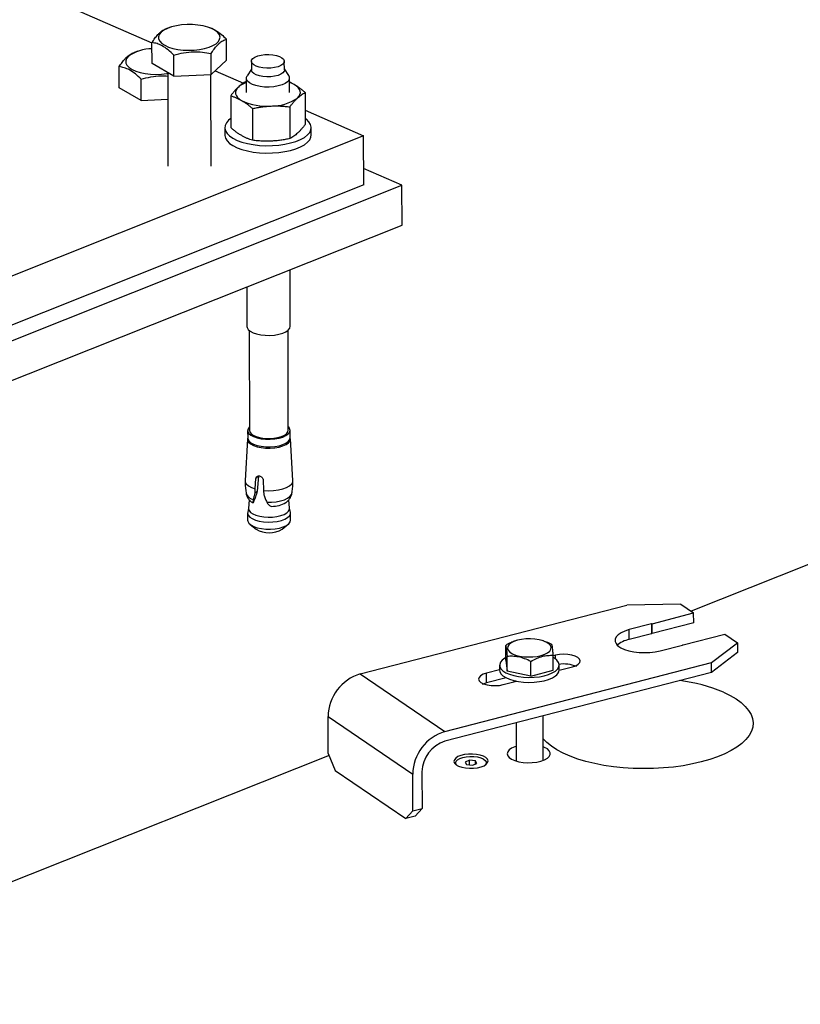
# Model space of a CAD drawing. Header units: millimetres. Extents: x 5 to 589, y 5 to 415.
# Tile 76 of 95: x 485 to 499, y 230 to 248. Entities that reach past the tile are written whole.
import ezdxf

# ---------------------------------------------------------------- set-up
doc = ezdxf.new("R2010")
doc.units = ezdxf.units.MM
doc.layers.add('TRAIT-FORT', color=4, linetype='Continuous', lineweight=25)

msp = doc.modelspace()

# ---------------------------------------------------------------- linework, layer by layer
at = {"layer": 'TRAIT-FORT', "color": 4, "linetype": 'Continuous', "lineweight": 25}
for p, q in [((484.6902, 248.4213), (486.9658, 247.422)), ((487.3105, 247.7142), (487.2421, 247.6923)), ((488.0336, 247.705), (487.9982, 247.7161)), ((486.9669, 247.04), (486.9658, 247.4298)), ((488.3455, 247.1016), (488.3444, 247.4914)), ((486.7043, 247.2683), (486.6359, 247.2464)), ((487.372, 246.8059), (487.371, 247.1956)), ((488.0613, 246.8367), (488.0602, 247.2264)), ((486.3606, 246.5941), (486.3595, 246.9839)), ((487.372, 246.8059), (486.9669, 247.04)), ((488.0613, 246.8367), (488.3455, 247.1016)), ((488.8045, 247.0805), (488.805, 246.9215)), ((489.415, 246.9232), (489.4145, 247.0822)), ((487.2567, 246.8725), (487.2615, 245.139)), ((487.372, 246.8059), (488.0613, 246.8367)), ((488.0615, 245.1413), (488.0568, 246.8365)), ((488.1373, 246.9075), (488.6573, 246.6792)), ((488.8049, 246.9387), (488.7246, 246.8158)), ((489.496, 246.8179), (489.4149, 246.9404)), ((486.7658, 246.36), (486.7647, 246.7498)), ((488.7106, 246.7093), (488.7061, 246.7084)), ((488.7104, 246.7714), (488.7111, 246.5034)), ((489.5111, 246.5056), (489.5104, 246.7736)), ((486.7658, 246.36), (486.3606, 246.5941)), ((488.4219, 246.4435), (488.4236, 245.8545)), ((489.8005, 246.5051), (489.8021, 245.9161)), ((486.7658, 246.36), (487.2581, 246.382)), ((489.5164, 246.2402), (489.518, 245.6512)), ((488.8271, 246.2094), (488.8287, 245.6204)), ((489.8014, 246.1768), (490.8804, 245.703)), ((490.8804, 245.703), (472.7331, 238.4694)), ((488.3129, 245.8529), (488.3133, 245.7166)), ((489.9133, 245.7211), (489.9129, 245.8573)), ((490.883, 244.7946), (490.8804, 245.703)), ((491.5898, 244.7883), (490.8821, 245.0991)), ((472.7166, 237.2654), (491.5898, 244.7883)), ((490.883, 244.7946), (472.7356, 237.5611)), ((491.5918, 244.0525), (491.5898, 244.7883)), ((472.7186, 236.5297), (491.5918, 244.0525)), ((489.5231, 242.1775), (489.5202, 243.2268)), ((488.7211, 242.9083), (488.7231, 242.1753)), ((488.7634, 242.1024), (488.7685, 240.2497)), ((489.4885, 240.2517), (489.4833, 242.1044)), ((488.736, 240.2496), (488.7364, 240.1088)), ((489.5214, 240.111), (489.521, 240.2518)), ((488.7311, 240.0901), (488.6889, 239.3224)), ((489.5732, 239.3249), (489.5268, 240.0923)), ((488.8763, 239.1674), (488.8896, 239.3603)), ((488.9353, 239.4029), (488.8896, 239.3603)), ((488.9353, 239.4029), (488.9142, 239.1277)), ((489.0229, 239.3355), (489.0297, 239.1389)), ((488.8743, 239.0905), (488.8763, 239.1674)), ((489.0297, 239.1389), (489.0362, 239.0604)), ((488.7661, 238.9656), (488.7537, 238.8062)), ((488.9142, 239.1277), (488.8743, 239.0905)), ((489.5113, 238.8083), (489.4979, 238.9681)), ((488.7541, 238.811), (488.7369, 238.7337)), ((488.8311, 238.9081), (488.819, 238.9161)), ((488.8321, 238.9092), (488.8337, 238.9111)), ((488.8323, 238.909), (488.8356, 238.912)), ((488.8337, 238.9111), (488.8424, 238.9193)), ((488.8424, 238.9193), (488.8353, 238.9122)), ((489.1526, 238.8519), (489.179, 238.8435)), ((489.5285, 238.7359), (489.5109, 238.8131)), ((488.7352, 238.7182), (488.7356, 238.5874)), ((489.5306, 238.5896), (489.5302, 238.7204)), ((488.7805, 238.5109), (488.8917, 238.4218)), ((489.3755, 238.4231), (489.4862, 238.5129)), ((499.1143, 237.7696), (496.94, 236.903)), ((490.8198, 235.7432), (495.7527, 237.0176)), ((496.7524, 237.0307), (495.7527, 237.0176)), ((496.7524, 237.0307), (496.9873, 236.8707)), ((496.2198, 236.6724), (496.9873, 236.8707)), ((496.9878, 236.689), (496.9873, 236.8707)), ((496.2058, 236.6687), (495.7935, 236.5622)), ((496.2058, 236.6687), (496.2063, 236.487)), ((496.2203, 236.4907), (496.2198, 236.6724)), ((496.9878, 236.689), (496.2203, 236.4907)), ((495.794, 236.3805), (495.7935, 236.5622)), ((496.2063, 236.487), (495.794, 236.3805)), ((496.7941, 236.2813), (497.5617, 236.4796)), ((497.5617, 236.4796), (497.7966, 236.3197)), ((493.5103, 235.9985), (493.5096, 236.2708)), ((493.7033, 236.3586), (493.6896, 236.3543)), ((494.2079, 236.3545), (494.1904, 236.36)), ((496.3675, 236.1713), (496.7798, 236.2778)), ((497.3191, 235.9511), (497.7966, 236.3197)), ((497.7966, 236.3197), (497.7971, 236.138)), ((493.5371, 235.7936), (493.5364, 236.0659)), ((494.4313, 236.0878), (494.3851, 236.0758)), ((494.3858, 235.8149), (494.3851, 236.0872)), ((494.4315, 236.0175), (494.4313, 236.0878)), ((497.7971, 236.138), (497.3196, 235.7694)), ((492.3861, 234.6767), (497.3191, 235.9511)), ((493.3981, 235.9052), (493.3983, 235.8143)), ((493.5103, 235.9985), (493.5371, 235.7936)), ((493.9749, 235.7018), (493.9741, 235.9741)), ((494.4983, 235.8174), (494.4981, 235.9082)), ((494.4981, 235.8108), (494.7446, 235.8745)), ((497.3196, 235.7694), (497.3191, 235.9511)), ((490.8198, 235.7432), (492.3861, 234.6767)), ((497.3196, 235.7694), (492.3866, 234.495)), ((493.3983, 235.8209), (493.152, 235.7573)), ((493.1526, 235.5756), (493.152, 235.7573)), ((493.5201, 235.6705), (493.1526, 235.5756)), ((493.9749, 235.7018), (493.5371, 235.7936)), ((493.9749, 235.7018), (494.3858, 235.8149)), ((493.4653, 235.544), (493.7118, 235.6076)), ((493.6976, 235.6105), (493.6507, 235.5918)), ((493.6989, 235.6103), (493.6989, 235.6043)), ((490.2245, 234.9532), (491.7909, 233.8866)), ((490.2264, 234.2719), (490.2245, 234.9532)), ((494.203, 234.1412), (494.2007, 234.9637)), ((493.7011, 234.8346), (493.703, 234.1298)), ((490.2424, 234.2333), (477.5226, 229.1632)), ((490.2264, 234.2719), (490.3576, 233.956)), ((494.2282, 234.3816), (494.2023, 234.3919)), ((492.8413, 234.1449), (492.7574, 234.1115)), ((492.7574, 234.1115), (492.7843, 234.0646)), ((492.7843, 234.0646), (492.895, 234.0511)), ((492.9519, 234.1314), (492.8413, 234.1449)), ((492.8415, 234.0576), (492.8413, 234.1449)), ((492.895, 234.0511), (492.9788, 234.0845)), ((492.9788, 234.0845), (492.9519, 234.1314)), ((492.9521, 234.0738), (492.9519, 234.1314)), ((490.3576, 233.956), (491.6629, 233.0672)), ((491.7928, 233.2054), (491.7909, 233.8866)), ((491.9615, 233.9307), (491.9634, 233.2494)), ((491.6629, 233.0672), (491.7928, 233.2054)), ((491.7928, 233.2054), (491.9634, 233.2494)), ((491.9634, 233.2494), (491.8335, 233.1112)), ((491.8335, 233.1112), (491.6629, 233.0672))]:
    msp.add_line(p, q, dxfattribs=at)
at = {"layer": 'TRAIT-FORT', "color": 4, "linetype": 'Continuous', "lineweight": 25, "flags": 128}
for points in [[(487.1351, 247.6216), (487.1017, 247.5811), (487.0861, 247.5388), (487.0887, 247.4961), (487.1096, 247.4543), (487.148, 247.4148), (487.2027, 247.3788), (487.2719, 247.3475), (487.3535, 247.322), (487.4447, 247.3029), (487.5427, 247.291), (487.6443, 247.2866), (487.7462, 247.2899), (487.8452, 247.3007), (487.9381, 247.3187), (488.0219, 247.3434), (488.0938, 247.3739), (488.1517, 247.4093), (488.1936, 247.4483), (488.2182, 247.4899), (488.2247, 247.5325), (488.2129, 247.575), (488.1831, 247.6158), (488.1364, 247.6537), (488.0742, 247.6875), (487.9985, 247.716), (487.9118, 247.7384), (487.8168, 247.7539), (487.7166, 247.7621), (487.6144, 247.7627), (487.5135, 247.7556), (487.4172, 247.7411), (487.3285, 247.7197), (487.2503, 247.692), (487.1851, 247.6589), (487.1351, 247.6216)], [(486.5288, 247.1757), (486.4954, 247.1352), (486.4798, 247.0929), (486.4825, 247.0502), (486.5034, 247.0084), (486.5418, 246.9689), (486.5965, 246.9329), (486.6657, 246.9016), (486.7472, 246.8761), (486.8384, 246.857), (486.9364, 246.8451), (487.038, 246.8407), (487.1399, 246.844), (487.2389, 246.8548), (487.2568, 246.8576)], [(489.3877, 247.0296), (489.3497, 247.0032), (489.2977, 246.9814), (489.2348, 246.9653), (489.1646, 246.956), (489.0912, 246.9539), (489.0189, 246.9593), (488.9518, 246.9718), (488.8939, 246.9906), (488.8486, 247.0147), (488.8184, 247.0427), (488.8051, 247.0729), (488.8095, 247.1036), (488.8314, 247.133), (488.8694, 247.1594), (488.9214, 247.1813), (488.9843, 247.1973), (489.0545, 247.2067), (489.1278, 247.2087), (489.2002, 247.2033), (489.2672, 247.1909), (489.3251, 247.1721), (489.3705, 247.148), (489.4007, 247.12), (489.414, 247.0898), (489.4096, 247.0591), (489.3877, 247.0296)], [(489.4752, 246.7047), (489.4314, 246.6734), (489.3726, 246.6468), (489.3015, 246.626), (489.2215, 246.612), (489.1363, 246.6056), (489.0499, 246.607), (488.9663, 246.6161), (488.8895, 246.6325), (488.823, 246.6555), (488.7699, 246.6839), (488.7327, 246.7165), (488.7132, 246.7517), (488.7123, 246.7879), (488.7246, 246.8158)], [(489.415, 246.9232), (489.41, 246.9001), (489.3881, 246.8707), (489.3501, 246.8443), (489.2982, 246.8224), (489.2352, 246.8063), (489.1651, 246.797), (489.0917, 246.795), (489.0193, 246.8004), (488.9523, 246.8128), (488.8944, 246.8316), (488.849, 246.8557), (488.8188, 246.8837), (488.8055, 246.9139), (488.805, 246.9215)], [(488.5639, 246.6062), (488.5365, 246.5754), (488.5189, 246.5434), (488.5114, 246.5107), (488.5142, 246.4779), (488.5272, 246.4455), (488.5502, 246.4142), (488.5828, 246.3844), (488.6244, 246.3567)], [(489.5978, 246.6524), (489.5479, 246.6776), (489.5106, 246.6927)], [(489.6584, 246.4029), (489.6858, 246.4337), (489.7034, 246.4657), (489.7109, 246.4984), (489.7081, 246.5312), (489.6951, 246.5636), (489.6721, 246.5949), (489.6395, 246.6247), (489.5978, 246.6524)], [(488.4231, 246.0229), (488.3833, 245.9906), (488.3426, 245.9435), (488.319, 245.8944), (488.3132, 245.8445), (488.3253, 245.7947), (488.3549, 245.7464), (488.4015, 245.7004), (488.464, 245.6579), (488.541, 245.6198), (488.6307, 245.587), (488.7312, 245.5601), (488.8403, 245.5399), (488.9554, 245.5267), (489.0741, 245.5208), (489.1936, 245.5224), (489.3113, 245.5314), (489.4246, 245.5476), (489.531, 245.5707), (489.628, 245.6002), (489.7134, 245.6354), (489.7855, 245.6754), (489.8426, 245.7195), (489.8833, 245.7666), (489.9069, 245.8157), (489.9127, 245.8657), (489.9006, 245.9154), (489.8709, 245.9638), (489.8244, 246.0097), (489.8018, 246.0268)], [(488.3133, 245.7166), (488.3136, 245.7082), (488.3257, 245.6585), (488.3553, 245.6101), (488.4019, 245.5642), (488.4644, 245.5217), (488.5413, 245.4836), (488.6311, 245.4507), (488.7316, 245.4239), (488.8407, 245.4036), (488.9558, 245.3904), (489.0745, 245.3845), (489.194, 245.3861), (489.3117, 245.3951), (489.425, 245.4114), (489.5313, 245.4345), (489.6283, 245.464), (489.7138, 245.4991), (489.7859, 245.5392), (489.8429, 245.5833), (489.8837, 245.6304), (489.9072, 245.6795), (489.9133, 245.7211)], [(488.7231, 242.1753), (488.726, 242.1556), (488.7455, 242.1204), (488.7826, 242.0878), (488.8357, 242.0593), (488.9022, 242.0364), (488.9791, 242.02), (489.0627, 242.0108), (489.1491, 242.0095), (489.2343, 242.0159), (489.3143, 242.0298), (489.3854, 242.0506), (489.4442, 242.0773), (489.488, 242.1086)], [(489.488, 242.1086), (489.5147, 242.1431), (489.5231, 242.1775)], [(488.7683, 240.3151), (488.7552, 240.3006), (488.7379, 240.2658), (488.7388, 240.2303), (488.7579, 240.1958), (488.7944, 240.1638), (488.8465, 240.1359), (488.9117, 240.1134), (488.9871, 240.0972), (489.0692, 240.0883), (489.154, 240.0869), (489.2376, 240.0933), (489.3161, 240.1069), (489.3858, 240.1273), (489.4435, 240.1535), (489.4865, 240.1842)], [(488.7685, 240.2497), (488.7686, 240.2459), (488.7797, 240.2126), (488.8084, 240.1811), (488.853, 240.1531), (488.9115, 240.1301), (488.9809, 240.113), (489.0576, 240.1029), (489.1379, 240.1002), (489.2178, 240.105), (489.2931, 240.1172), (489.3603, 240.136), (489.4157, 240.1606), (489.4568, 240.1897)], [(489.4568, 240.1897), (489.4814, 240.2219), (489.4885, 240.2517)], [(488.7364, 240.1136), (488.7329, 240.1025), (488.7338, 240.0665), (488.7532, 240.0315), (488.7902, 239.9991), (488.843, 239.9708), (488.9092, 239.9479), (488.9856, 239.9316), (489.0688, 239.9225), (489.1548, 239.9212), (489.2395, 239.9276), (489.3191, 239.9414), (489.3898, 239.9621), (489.4483, 239.9886), (489.4919, 240.0198)], [(488.7364, 240.1088), (488.7392, 240.0895), (488.7583, 240.055), (488.7948, 240.023), (488.8468, 239.9951), (488.9121, 239.9726), (488.9875, 239.9564), (489.0695, 239.9475), (489.1543, 239.9462), (489.2379, 239.9525), (489.3164, 239.9661), (489.3862, 239.9865), (489.4439, 240.0127), (489.4869, 240.0434)], [(489.4869, 240.0434), (489.5131, 240.0772), (489.5214, 240.111)], [(488.6889, 239.3224), (488.6914, 239.2983), (488.7113, 239.26), (488.75, 239.2244), (488.8058, 239.1931), (488.8763, 239.1674)], [(489.0297, 239.1389), (489.1227, 239.1342), (489.216, 239.1378), (489.3055, 239.1496), (489.3872, 239.169), (489.4574, 239.1951), (489.513, 239.2268), (489.5514, 239.2626), (489.571, 239.301), (489.5732, 239.3249)], [(489.09, 238.9226), (489.1781, 238.923), (489.2641, 238.931), (489.3445, 238.9463), (489.4158, 238.9681), (489.4748, 238.9956), (489.519, 239.0275), (489.5466, 239.0626), (489.5558, 239.0912)], [(488.7537, 238.8062), (488.7535, 238.7994), (488.7633, 238.7653), (488.7903, 238.733), (488.8333, 238.704), (488.8903, 238.6795), (488.9586, 238.6607), (489.0351, 238.6485), (489.1161, 238.6435), (489.1978, 238.6459), (489.2766, 238.6556), (489.3486, 238.6722), (489.4104, 238.6948), (489.4593, 238.7224), (489.493, 238.7538), (489.5097, 238.7873), (489.5113, 238.8083)], [(488.7369, 238.7337), (488.7353, 238.7166), (488.7455, 238.6809), (488.7738, 238.647), (488.8189, 238.6165), (488.8787, 238.5908), (488.9503, 238.5711), (489.0305, 238.5584), (489.1155, 238.5531), (489.2013, 238.5557), (489.2838, 238.5658), (489.3593, 238.5832), (489.4242, 238.6069), (489.4755, 238.6359), (489.5108, 238.6687), (489.5283, 238.704), (489.5285, 238.7359)], [(488.7356, 238.5874), (488.7384, 238.5678), (488.7578, 238.5328), (488.7947, 238.5005), (488.8475, 238.4722), (488.9136, 238.4494), (488.99, 238.433), (489.073, 238.424), (489.1589, 238.4226), (489.2436, 238.429), (489.3231, 238.4429), (489.3937, 238.4635), (489.4521, 238.49), (489.4956, 238.5211)], [(489.4956, 238.5211), (489.5222, 238.5554), (489.5306, 238.5896)], [(495.7935, 236.5622), (495.7122, 236.5366), (495.6435, 236.5052), (495.5896, 236.4691), (495.5525, 236.4295), (495.5334, 236.3878), (495.5328, 236.3454), (495.551, 236.3037), (495.5872, 236.2641), (495.6401, 236.2281), (495.7081, 236.1967), (495.7887, 236.1712), (495.8793, 236.1523), (495.9768, 236.1407), (496.0777, 236.1368), (496.1788, 236.1407), (496.2765, 236.1523), (496.3675, 236.1713)], [(494.3503, 236.2348), (494.337, 236.2696), (494.3065, 236.3024), (494.2604, 236.3319), (494.2006, 236.3567), (494.1297, 236.3757), (494.0508, 236.3881), (493.9674, 236.3933), (493.8831, 236.3912), (493.8016, 236.3818), (493.7265, 236.3655), (493.6611, 236.3431), (493.6081, 236.3155), (493.5699, 236.2839), (493.5483, 236.2497), (493.5441, 236.2145), (493.5574, 236.1796), (493.5879, 236.1468), (493.634, 236.1173), (493.6938, 236.0926), (493.7647, 236.0736), (493.8436, 236.0612), (493.927, 236.0559), (494.0113, 236.058), (494.0928, 236.0674), (494.1679, 236.0837), (494.2333, 236.1061), (494.2863, 236.1337), (494.3245, 236.1653), (494.3461, 236.1995), (494.3503, 236.2348)], [(493.5102, 236.0449), (493.4938, 236.0354), (493.4458, 235.9992), (493.4138, 235.9601), (493.3991, 235.9193), (493.402, 235.8781), (493.4224, 235.8378), (493.4598, 235.7997), (493.5128, 235.7651), (493.5798, 235.735), (493.6587, 235.7104), (493.7468, 235.6921), (493.8415, 235.6808), (493.9395, 235.6767), (494.0378, 235.6799), (494.1333, 235.6905), (494.2228, 235.708), (494.3035, 235.7319), (494.3727, 235.7615), (494.4283, 235.7956), (494.4283, 235.7956)], [(494.4283, 235.7956), (494.4685, 235.8334), (494.4919, 235.8735), (494.4978, 235.9147), (494.4861, 235.9556), (494.4571, 235.995), (494.4118, 236.0315), (494.3852, 236.0473)], [(494.7446, 235.8745), (494.8055, 235.8952), (494.8516, 235.9218), (494.8797, 235.9524), (494.8879, 235.985), (494.8757, 236.0174), (494.8438, 236.0472), (494.7946, 236.0726), (494.7312, 236.0917), (494.6581, 236.1033), (494.5803, 236.1065), (494.5029, 236.1012), (494.4313, 236.0878)], [(493.152, 235.7573), (493.0912, 235.7365), (493.0451, 235.7099), (493.017, 235.6793), (493.0088, 235.6467), (493.021, 235.6144), (493.0528, 235.5845), (493.1021, 235.5592), (493.1654, 235.54), (493.2385, 235.5285), (493.3164, 235.5252), (493.3938, 235.5305), (493.4653, 235.544)], [(493.3983, 235.8143), (493.4022, 235.7873), (493.4227, 235.747), (493.46, 235.7089), (493.513, 235.6743), (493.5801, 235.6442), (493.6589, 235.6196), (493.7471, 235.6013), (493.8417, 235.5899), (493.9398, 235.5858), (494.0381, 235.5891), (494.1335, 235.5997), (494.223, 235.6172), (494.3037, 235.6411), (494.3729, 235.6706), (494.4285, 235.7048)], [(493.1526, 235.5756), (493.0917, 235.5549), (493.0741, 235.5464)], [(497.5398, 235.4039), (497.6623, 235.3447), (497.7709, 235.2811), (497.8647, 235.2134), (497.9429, 235.1423), (498.0048, 235.0684), (498.0498, 234.9924), (498.0776, 234.9149), (498.088, 234.8366), (498.0807, 234.7583), (498.056, 234.6805), (498.0139, 234.604), (497.9549, 234.5294), (497.8796, 234.4574), (497.7884, 234.3887), (497.6824, 234.3238), (497.5623, 234.2633), (497.4292, 234.2077), (497.2844, 234.1576), (497.1291, 234.1133), (496.9646, 234.0753), (496.7924, 234.0439), (496.614, 234.0193), (496.431, 234.0018), (496.245, 233.9916), (496.0576, 233.9887), (495.8705, 233.9931), (495.6853, 234.0049), (495.5036, 234.0238), (495.3271, 234.0498), (495.1572, 234.0827), (494.9955, 234.122), (494.8435, 234.1675), (494.7023, 234.2188), (494.5734, 234.2754), (494.4577, 234.3369), (494.3564, 234.4027), (494.2703, 234.4721), (494.2019, 234.5427)], [(493.7023, 234.4005), (493.6788, 234.3927), (493.6194, 234.3663), (493.5748, 234.3352), (493.5472, 234.3009), (493.5378, 234.2649), (493.5472, 234.2289), (493.5748, 234.1947), (493.6194, 234.1638), (493.6789, 234.1377), (493.7505, 234.1176), (493.8309, 234.1044), (493.9162, 234.0987), (494.0026, 234.1009), (494.086, 234.1107), (494.1624, 234.1279), (494.2283, 234.1514), (494.2806, 234.1804), (494.3169, 234.2133), (494.3355, 234.2487), (494.3355, 234.2848), (494.3169, 234.3201), (494.2806, 234.3529), (494.2282, 234.3816), (494.2282, 234.3816)], [(493.0967, 234.2186), (493.0382, 234.2388), (492.9698, 234.2524), (492.8955, 234.2588), (492.8196, 234.2576), (492.7466, 234.2488), (492.6805, 234.2329), (492.6254, 234.211), (492.5844, 234.1841), (492.5598, 234.154), (492.5532, 234.1224), (492.5649, 234.091), (492.5942, 234.0618), (492.6394, 234.0364), (492.6979, 234.0162), (492.7663, 234.0026), (492.8406, 233.9962), (492.9165, 233.9974), (492.9895, 234.0062), (493.0556, 234.0221), (493.1107, 234.044), (493.1517, 234.0709), (493.1762, 234.101), (493.1829, 234.1326), (493.1712, 234.164), (493.1419, 234.1932), (493.0967, 234.2186)], [(492.6175, 234.0429), (492.5948, 234.0675), (492.5856, 234.0968), (492.5942, 234.1262), (492.62, 234.1539), (492.6613, 234.178), (492.7157, 234.1971), (492.7796, 234.21), (492.8491, 234.2158), (492.9198, 234.2143), (492.9873, 234.2054), (493.0472, 234.1898), (493.0959, 234.1684), (493.1303, 234.1426), (493.1482, 234.114), (493.1486, 234.0843), (493.1313, 234.0556), (493.119, 234.0443)]]:
    msp.add_lwpolyline(points, dxfattribs=at)
at = {"layer": 'TRAIT-FORT', "color": 4, "linetype": 'Continuous', "lineweight": 25}
for centre, radius, start, end in [((486.9682, 246.5512), 0.7636, 90.15873, 125.13454), ((489.4267, 246.7721), 0.083, 305.72835, 33.49896), ((488.8669, 246.2487), 0.4686, 109.47561, 130.27466), ((489.0866, 247.3206), 1.069, 244.38547, 274.56513), ((489.1898, 247.0703), 0.8155, 268.72633, 305.07301), ((489.4359, 240.2514), 0.0841, 306.95199, 51.45842), ((489.4424, 240.0875), 0.0839, 306.16091, 19.74628), ((488.8821, 239.1497), 0.1854, 200.09142, 257.87332), ((489.1725, 239.3826), 0.5392, 270.69428, 300.16107), ((489.1324, 238.8299), 0.4739, 239.46381, 300.85421), ((496.4397, 235.8209), 0.8794, 104.48204, 105.42688), ((496.4402, 235.6393), 0.8794, 104.48204, 105.42688), ((495.8771, 235.9359), 0.4523, 100.59063, 133.55409), ((496.5646, 237.17), 0.9179, 283.56398, 284.48226), ((494.5905, 235.3426), 0.5839, 66.52671, 100.15114), ((491.0631, 234.9406), 0.8387, 106.86735, 179.14319), ((494.353, 235.8296), 0.1458, 301.1958, 355.2127), ((496.3296, 232.4776), 3.1666, 67.53031, 82.6525), ((492.6295, 233.8741), 0.8387, 106.86735, 179.14319), ((492.5622, 233.9204), 0.6008, 106.98639, 179.02415)]:
    msp.add_arc(centre, radius, start, end, dxfattribs=at)
for points, knots in [([(488.0333, 247.7039), (488.0373, 247.7031), (488.0773, 247.6943), (488.1508, 247.655), (488.2514, 247.5829), (488.3132, 247.5221), (488.3444, 247.4914)], [0, 0, 0, 0, 0.03894, 0.3922456, 0.6933383, 1, 1, 1, 1]), ([(486.9658, 247.4298), (486.9747, 247.4435), (486.9925, 247.471), (487.0196, 247.5096), (487.0471, 247.5455), (487.0776, 247.5814), (487.1112, 247.6153), (487.1479, 247.6453), (487.1846, 247.6685), (487.2158, 247.6834), (487.2344, 247.6895), (487.241, 247.6916)], [0, 0, 0, 0, 0.09914126, 0.19846685, 0.29851457, 0.39889062, 0.5286361, 0.65931243, 0.79263828, 0.9267085, 1, 1, 1, 1]), ([(487.371, 247.1956), (487.3358, 247.23), (487.2646, 247.2995), (487.1592, 247.3708), (487.0586, 247.4137), (486.9969, 247.4244), (486.9658, 247.4298)], [0, 0, 0, 0, 0.2646075, 0.534953, 0.7653458, 1, 1, 1, 1]), ([(488.0602, 247.2264), (488.0691, 247.2402), (488.0869, 247.2677), (488.114, 247.3062), (488.1415, 247.3422), (488.1721, 247.378), (488.2057, 247.412), (488.2423, 247.442), (488.2791, 247.4652), (488.3132, 247.4814), (488.3348, 247.4883), (488.3444, 247.4914)], [0, 0, 0, 0, 0.0959759, 0.1921303, 0.2889837, 0.386155, 0.511758, 0.6382621, 0.7673312, 0.8971208, 1, 1, 1, 1]), ([(486.3595, 246.9839), (486.3684, 246.9976), (486.3862, 247.0252), (486.4133, 247.0637), (486.4408, 247.0996), (486.4714, 247.1355), (486.5049, 247.1694), (486.5416, 247.1994), (486.5784, 247.2226), (486.6095, 247.2376), (486.6282, 247.2436), (486.6348, 247.2458)], [0, 0, 0, 0, 0.09914126, 0.19846685, 0.29851457, 0.39889062, 0.5286361, 0.65931243, 0.79263828, 0.9267085, 1, 1, 1, 1]), ([(487.371, 247.1956), (487.4307, 247.2124), (487.5516, 247.2462), (487.7308, 247.2646), (487.9021, 247.257), (488.0072, 247.2367), (488.0602, 247.2264)], [0, 0, 0, 0, 0.2646075, 0.534953, 0.7653458, 1, 1, 1, 1]), ([(486.7647, 246.7498), (486.7295, 246.7841), (486.6583, 246.8536), (486.553, 246.9249), (486.4523, 246.9678), (486.3907, 246.9785), (486.3595, 246.9839)], [0, 0, 0, 0, 0.2646075, 0.534953, 0.7653458, 1, 1, 1, 1]), ([(486.7647, 246.7498), (486.8245, 246.7663), (486.9453, 246.7998), (487.1123, 246.8192), (487.2159, 246.8119), (487.2569, 246.809)], [0, 0, 0, 0, 0.37167419, 0.75140821, 1, 1, 1, 1]), ([(488.5639, 246.6062), (488.5521, 246.5948), (488.5284, 246.5719), (488.4928, 246.5324), (488.4573, 246.4898), (488.4337, 246.4589), (488.4219, 246.4435)], [0, 0, 0, 0, 0.24862213, 0.49787339, 0.74873304, 1, 1, 1, 1]), ([(488.7061, 246.7084), (488.6944, 246.7019), (488.6709, 246.6889), (488.6355, 246.6654), (488.5998, 246.6385), (488.5759, 246.617), (488.5639, 246.6062)], [0, 0, 0, 0, 0.2488901, 0.4981338, 0.7487594, 1, 1, 1, 1]), ([(489.5978, 246.6524), (489.581, 246.6619), (489.5518, 246.6782), (489.5228, 246.6911), (489.5106, 246.6965)], [0, 0, 0, 0, 0.57978886, 1, 1, 1, 1]), ([(489.8005, 246.5051), (489.7838, 246.5191), (489.7504, 246.5472), (489.6999, 246.5859), (489.649, 246.6216), (489.6149, 246.6421), (489.5978, 246.6524)], [0, 0, 0, 0, 0.2488901, 0.4981338, 0.7487594, 1, 1, 1, 1]), ([(488.4219, 246.4435), (488.4386, 246.4383), (488.4719, 246.4278), (488.5224, 246.4081), (488.5733, 246.385), (488.6074, 246.3661), (488.6244, 246.3567)], [0, 0, 0, 0, 0.2488901, 0.4981338, 0.7487594, 1, 1, 1, 1]), ([(489.6584, 246.4029), (489.6702, 246.4135), (489.6939, 246.4349), (489.7295, 246.4617), (489.7651, 246.4854), (489.7887, 246.4985), (489.8005, 246.5051)], [0, 0, 0, 0, 0.2486221, 0.4978734, 0.748733, 1, 1, 1, 1]), ([(488.6244, 246.3567), (488.6413, 246.3465), (488.6751, 246.3262), (488.7259, 246.2906), (488.7766, 246.2518), (488.8102, 246.2235), (488.8271, 246.2094)], [0, 0, 0, 0, 0.2486221, 0.4978734, 0.748733, 1, 1, 1, 1]), ([(488.8271, 246.2094), (488.8554, 246.215), (488.9122, 246.2264), (488.9981, 246.2397), (489.0846, 246.2499), (489.1426, 246.2533), (489.1716, 246.255)], [0, 0, 0, 0, 0.2488901, 0.4981338, 0.7487594, 1, 1, 1, 1]), ([(489.1716, 246.255), (489.2004, 246.2559), (489.2579, 246.2577), (489.3442, 246.2552), (489.4305, 246.2496), (489.4877, 246.2433), (489.5164, 246.2402)], [0, 0, 0, 0, 0.2486221, 0.4978734, 0.748733, 1, 1, 1, 1]), ([(489.5164, 246.2402), (489.5281, 246.2555), (489.5514, 246.2861), (489.5868, 246.3286), (489.6225, 246.3682), (489.6464, 246.3913), (489.6584, 246.4029)], [0, 0, 0, 0, 0.2488901, 0.4981338, 0.7487594, 1, 1, 1, 1]), ([(489.8021, 245.9161), (489.7905, 245.9008), (489.7671, 245.8702), (489.7317, 245.8277), (489.696, 245.7881), (489.6721, 245.765), (489.6602, 245.7534)], [0, 0, 0, 0, 0.2488901, 0.4981338, 0.7487594, 1, 1, 1, 1]), ([(488.6262, 245.7072), (488.6093, 245.7174), (488.5755, 245.7377), (488.5248, 245.7733), (488.4741, 245.812), (488.4404, 245.8404), (488.4236, 245.8545)], [0, 0, 0, 0, 0.2486221, 0.4978734, 0.748733, 1, 1, 1, 1]), ([(488.8287, 245.6204), (488.8121, 245.6256), (488.7787, 245.6361), (488.7282, 245.6558), (488.6774, 245.6788), (488.6433, 245.6977), (488.6262, 245.7072)], [0, 0, 0, 0, 0.2488901, 0.4981338, 0.7487594, 1, 1, 1, 1]), ([(489.6602, 245.7534), (489.6483, 245.7428), (489.6246, 245.7214), (489.589, 245.6946), (489.5534, 245.6709), (489.5298, 245.6578), (489.518, 245.6512)], [0, 0, 0, 0, 0.24862213, 0.49787339, 0.74873304, 1, 1, 1, 1]), ([(489.1734, 245.6055), (489.1447, 245.6047), (489.0872, 245.6029), (489.0009, 245.6053), (488.9146, 245.6109), (488.8574, 245.6172), (488.8287, 245.6204)], [0, 0, 0, 0, 0.2486221, 0.4978734, 0.748733, 1, 1, 1, 1]), ([(489.518, 245.6512), (489.4897, 245.6455), (489.4329, 245.6342), (489.347, 245.6209), (489.2605, 245.6106), (489.2025, 245.6072), (489.1734, 245.6055)], [0, 0, 0, 0, 0.2488901, 0.4981338, 0.7487594, 1, 1, 1, 1]), ([(488.6901, 239.3155), (488.6901, 239.3027), (488.6904, 239.2266), (488.6999, 239.1511), (488.7078, 239.0883)], [0, 0, 0, 0, 0.1687817, 1, 1, 1, 1]), ([(488.8896, 239.3603), (488.891, 239.3674), (488.8938, 239.3817), (488.9064, 239.3976), (488.9238, 239.4075), (488.9412, 239.4095), (488.9592, 239.4074), (488.9776, 239.4011), (488.9981, 239.3869), (489.0139, 239.3676), (489.0213, 239.3494), (489.0226, 239.3386), (489.0229, 239.3355)], [0, 0, 0, 0, 0.1124592, 0.2248906, 0.3380769, 0.4519349, 0.5000095, 0.6132103, 0.7263901, 0.8400877, 0.9537547, 1, 1, 1, 1]), ([(489.5548, 239.0912), (489.5563, 239.101), (489.5679, 239.174), (489.5738, 239.2502), (489.5731, 239.3162), (489.5731, 239.318)], [0, 0, 0, 0, 0.1312689, 0.9754827, 1, 1, 1, 1]), ([(488.7082, 239.0865), (488.7083, 239.0857), (488.7093, 239.0637), (488.7259, 239.0235), (488.7575, 238.9713), (488.7911, 238.9355), (488.815, 238.9202), (488.8219, 238.9158)], [0, 0, 0, 0, 0.01094669, 0.3060742, 0.58563193, 0.87956132, 1, 1, 1, 1]), ([(488.8432, 238.9685), (488.8411, 238.9607), (488.8368, 238.945), (488.833, 238.9247), (488.8335, 238.9161), (488.8337, 238.9111)], [0, 0, 0, 0, 0.29248027, 0.5940455, 1, 1, 1, 1]), ([(488.9142, 239.1277), (488.9039, 239.0907), (488.883, 239.0162), (488.856, 238.9517), (488.8424, 238.9193)], [0, 0, 0, 0, 0.4965987, 1, 1, 1, 1]), ([(488.8432, 238.9685), (488.8488, 238.9877), (488.86, 239.0261), (488.8695, 239.069), (488.8743, 239.0905)], [0, 0, 0, 0, 0.4983323, 1, 1, 1, 1]), ([(489.0362, 239.0604), (489.0437, 239.0368), (489.0588, 238.9894), (489.0796, 238.9449), (489.09, 238.9226)], [0, 0, 0, 0, 0.4984187, 1, 1, 1, 1]), ([(489.4401, 238.9145), (489.4414, 238.9152), (489.4589, 238.9256), (489.4878, 238.9528), (489.5233, 238.9977), (489.5466, 239.044), (489.5517, 239.0756), (489.5537, 239.088)], [0, 0, 0, 0, 0.0216409, 0.2941993, 0.5614103, 0.8282214, 1, 1, 1, 1]), ([(489.09, 238.9226), (489.0952, 238.9135), (489.1059, 238.895), (489.127, 238.8701), (489.1432, 238.8585), (489.1526, 238.8519)], [0, 0, 0, 0, 0.2924803, 0.5940455, 1, 1, 1, 1]), ([(493.6899, 236.3536), (493.6613, 236.3436), (493.6002, 236.3222), (493.5411, 236.2887), (493.5096, 236.2708)], [0, 0, 0, 0, 0.4664225, 1, 1, 1, 1]), ([(493.5096, 236.2708), (493.5129, 236.2585), (493.5185, 236.2382), (493.5267, 236.1735), (493.5322, 236.1156), (493.5355, 236.0769), (493.5364, 236.0659)], [0, 0, 0, 0, 0.3855495, 0.6376419, 0.8965462, 1, 1, 1, 1]), ([(494.2073, 236.3528), (494.2238, 236.348), (494.2751, 236.3332), (494.3247, 236.3087), (494.3583, 236.2921)], [0, 0, 0, 0, 0.32259, 1, 1, 1, 1]), ([(494.3583, 236.2921), (494.3617, 236.2798), (494.3672, 236.2595), (494.3754, 236.1949), (494.381, 236.137), (494.3842, 236.0983), (494.3851, 236.0872)], [0, 0, 0, 0, 0.38554949, 0.63764185, 0.89654625, 1, 1, 1, 1]), ([(493.9741, 235.9741), (493.9361, 235.992), (493.8592, 236.0283), (493.7454, 236.0595), (493.6366, 236.0715), (493.57, 236.0677), (493.5364, 236.0659)], [0, 0, 0, 0, 0.2646049, 0.5349477, 0.7653431, 1, 1, 1, 1]), ([(493.9741, 235.9741), (494.0098, 235.9939), (494.0818, 236.0339), (494.1886, 236.0706), (494.2908, 236.0879), (494.3535, 236.0875), (494.3851, 236.0872)], [0, 0, 0, 0, 0.2646049, 0.5349477, 0.7653431, 1, 1, 1, 1])]:
    msp.add_open_spline(points, degree=3, knots=knots, dxfattribs=at)

doc.saveas('drawing.dxf')
